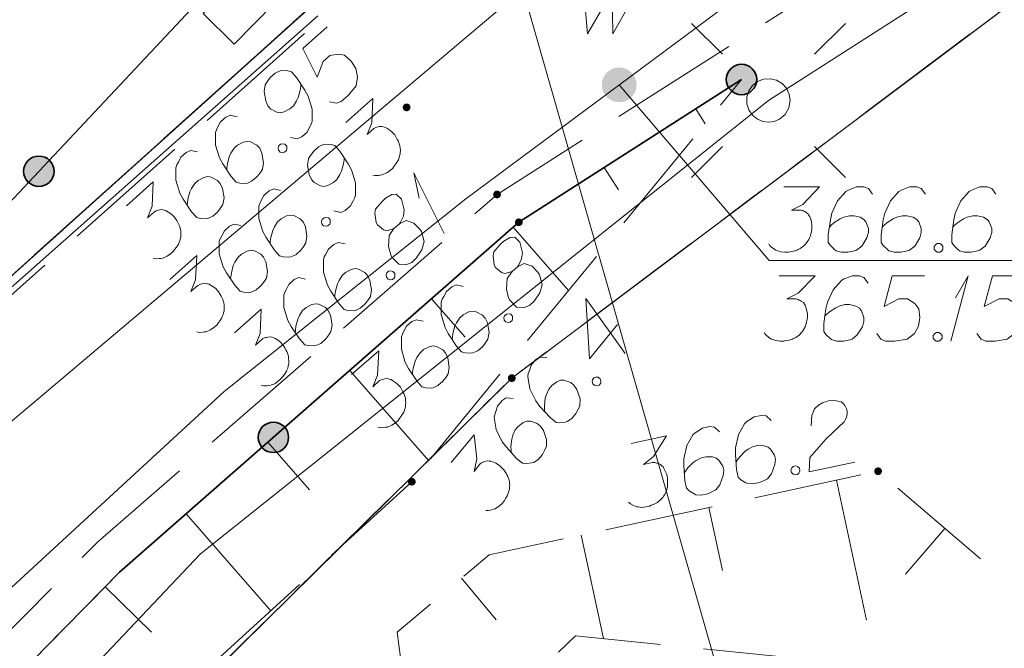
# Model space of a CAD drawing. Header units: metres. Extents: x 5555129 to 5556676, y 5635595 to 5636517.
# Tile 116 of 255: x 5555408.14 to 5555419.46, y 5636446.46 to 5636453.68. Entities that reach past the tile are written whole.
import ezdxf

# ---------------------------------------------------------------- set-up
doc = ezdxf.new("R2010")
doc.units = ezdxf.units.M
doc.header["$MEASUREMENT"] = 0
for name, pattern in [('L_0_05', [1.75, 1.25, -0.5]), ('L_0_06', [2, 1.5, -0.5]), ('PRZER1-1', [2, 1, -1]), ('PRZER3-1', [4, 3, -1])]:
    doc.linetypes.add(name, pattern=pattern)
for name, color, linetype, lineweight in [('#digitalizacja', 7, 'Continuous', 18), ('#skartowane', 7, 'Continuous', 18), ('#zmodyfikowane', 7, 'Continuous', 18)]:
    doc.layers.add(name, color=color, linetype=linetype, lineweight=lineweight)
for name, color, linetype, lineweight, true_color in [('GEPPGD', 7, 'Continuous', 18, 0x008000), ('GESDZI', 7, 'Continuous', 18, 0x0a0909), ('GESKKL', 7, 'PRZER3-1', 18, 0x008000), ('GESUZY', 7, 'PRZER1-1', 18, 0x008000), ('GULENN', 1, 'Continuous', 18, 0xff0000), ('GUPEPI', 1, 'Continuous', 18, 0xff0000)]:
    doc.layers.add(name, color=color, linetype=linetype, lineweight=lineweight, true_color=true_color)

# ---------------------------------------------------------------- blocks, each defined once
blk = doc.blocks.new('EPPGN')
blk.add_hatch(color=0).paths.add_polyline_path([(0, -0.09), (-0.027812, -0.085595), (-0.052901, -0.072812), (-0.072812, -0.052901), (-0.085595, -0.027812), (-0.09, 0), (-0.085595, 0.027812), (-0.072812, 0.052901), (-0.052901, 0.072812), (-0.027812, 0.085595), (0, 0.09), (0.027812, 0.085595), (0.052901, 0.072812), (0.072812, 0.052901), (0.085595, 0.027812), (0.09, 0), (0.085595, -0.027812), (0.072812, -0.052901), (0.052901, -0.072812), (0.027812, -0.085595)])
blk = doc.blocks.new('POINT')
blk.add_hatch(color=0).paths.add_polyline_path([(-0.000884, -0.0025), (-0.0025, -0.000884), (-0.0025, 0.000884), (0.000884, 0.0025), (0.0025, 0.000884), (0.0025, -0.000884), (0.000884, -0.0025)])
blk = doc.blocks.new('SUSM01_01_2')
at = {"color": 0, "flags": 128}
for points in [[(-0.353553, 0.353553), (-0.212132, 0.212132)], [(0.353553, 0.353553), (0.212132, 0.212132)], [(-0.353553, -0.353553), (-0.212132, -0.212132)], [(0.353553, -0.353553), (0.212132, -0.212132)]]:
    blk.add_lwpolyline(points, dxfattribs=at)
blk.add_lwpolyline([(0.1, 0), (0.093969, -0.034202), (0.076604, -0.064279), (0.05, -0.086603), (0.025882, -0.096593), (0, -0.1), (-0.025882, -0.096593), (-0.05, -0.086603), (-0.073305, -0.068017), (-0.090097, -0.043388), (-0.098883, -0.014904), (-0.098883, 0.014904), (-0.090097, 0.043388), (-0.073305, 0.068017), (-0.05, 0.086603), (-0.022252, 0.097493), (0.007473, 0.09972), (0.036534, 0.093087), (0.062349, 0.078183), (0.082624, 0.056332), (0.095557, 0.029476), (0.1, 0)], close=True, dxfattribs=at)
blk = doc.blocks.new('SZAFA1_2')
at = {"color": 0, "flags": 128}
blk.add_lwpolyline([(-1, -0.5), (-1, 0.5), (1, 0.5), (1, -0.5), (-1, -0.5)], close=True, dxfattribs=at)
blk = doc.blocks.new('*U312')
at = {"layer": '#skartowane', "color": 7, "linetype": 'ByBlock', "lineweight": 18}
for q in [(5555413.023, 5636451.223), (5555412.733, 5636451.629)]:
    blk.add_line((5555412.674, 5636451.917), q, dxfattribs=at)
blk = doc.blocks.new('*U1645')
at = {"layer": '#digitalizacja', "color": 5, "linetype": 'ByBlock', "lineweight": 18}
for q in [(5555418.846, 5636449.985), (5555418.899, 5636450.481)]:
    blk.add_line((5555419.047, 5636450.735), q, dxfattribs=at)

msp = doc.modelspace()

# ---------------------------------------------------------------- hatches: boundary and pattern name
at = {"layer": '#digitalizacja', "linetype": 'Continuous', "lineweight": 18}
h = msp.add_hatch(color=7, dxfattribs=at)
edge = h.paths.add_edge_path()
edge.add_arc((5555415.034, 5636452.929), 0.2, 0, 360)
at = {"layer": '#skartowane', "linetype": 'Continuous', "lineweight": 35}
h = msp.add_hatch(color=7, dxfattribs=at)
edge = h.paths.add_edge_path()
edge.add_arc((5555416.44, 5636452.99), 0.175, 0, 360)
at = {"layer": '#skartowane', "linetype": 'Continuous', "lineweight": 18}
h = msp.add_hatch(color=7, dxfattribs=at)
edge = h.paths.add_edge_path()
edge.add_arc((5555412.59, 5636452.67), 0.045, 0, 360)
at = {"layer": '#skartowane', "linetype": 'Continuous', "lineweight": 35}
h = msp.add_hatch(color=7, dxfattribs=at)
edge = h.paths.add_edge_path()
edge.add_arc((5555408.363, 5636451.936), 0.175, 0, 360)
at = {"layer": '#skartowane', "linetype": 'Continuous', "lineweight": 18}
h = msp.add_hatch(color=7, dxfattribs=at)
edge = h.paths.add_edge_path()
edge.add_arc((5555413.63, 5636451.67), 0.045, 0, 360)
h = msp.add_hatch(color=7, dxfattribs=at)
edge = h.paths.add_edge_path()
edge.add_arc((5555413.88, 5636451.35), 0.045, 0, 360)
at = {"layer": '#skartowane', "linetype": 'Continuous', "lineweight": 35}
h = msp.add_hatch(color=7, dxfattribs=at)
edge = h.paths.add_edge_path()
edge.add_arc((5555411.059, 5636448.879), 0.175, 0, 360)
at = {"layer": '#skartowane', "linetype": 'Continuous', "lineweight": 18}
h = msp.add_hatch(color=7, dxfattribs=at)
edge = h.paths.add_edge_path()
edge.add_arc((5555418.01, 5636448.49), 0.045, 0, 360)
h = msp.add_hatch(color=7, dxfattribs=at)
edge = h.paths.add_edge_path()
edge.add_arc((5555412.65, 5636448.37), 0.045, 0, 360)

# ---------------------------------------------------------------- linework, layer by layer
at = {"layer": '#digitalizacja', "color": 5, "linetype": 'Continuous', "lineweight": 18, "flags": 128}
for points in [[(5555451.99, 5636467.54), (5555441.906, 5636465.852), (5555428.432, 5636460.691), (5555416.795, 5636454.239), (5555413.272, 5636451.619), (5555410.494, 5636449.408), (5555407.558, 5636446.707)], [(5555412.043, 5636462.11), (5555411.773, 5636461.552), (5555416.726, 5636444.238)], [(5555416.925, 5636451.756), (5555417.338, 5636451.756), (5555417.143, 5636451.555), (5555417.013, 5636451.49), (5555417.12, 5636451.49), (5555417.143, 5636451.485), (5555417.155, 5636451.479), (5555417.167, 5636451.473), (5555417.179, 5636451.467), (5555417.202, 5636451.449), (5555417.214, 5636451.431), (5555417.226, 5636451.414), (5555417.232, 5636451.396), (5555417.244, 5636451.355), (5555417.249, 5636451.319), (5555417.249, 5636451.301), (5555417.249, 5636451.278), (5555417.244, 5636451.242), (5555417.238, 5636451.219), (5555417.232, 5636451.195), (5555417.226, 5636451.178), (5555417.22, 5636451.166), (5555417.214, 5636451.154), (5555417.208, 5636451.142), (5555417.196, 5636451.124), (5555417.179, 5636451.101), (5555417.161, 5636451.083), (5555417.149, 5636451.071), (5555417.131, 5636451.059), (5555417.114, 5636451.048), (5555417.09, 5636451.036), (5555417.078, 5636451.03), (5555417.037, 5636451.018), (5555417.001, 5636451.012), (5555416.978, 5636451.006), (5555416.937, 5636451.006), (5555416.889, 5636451.012), (5555416.872, 5636451.018), (5555416.854, 5636451.024), (5555416.836, 5636451.03), (5555416.818, 5636451.042), (5555416.801, 5636451.053), (5555416.771, 5636451.077), (5555416.753, 5636451.101)], [(5555417.946, 5636451.674), (5555417.899, 5636451.738), (5555417.846, 5636451.756), (5555417.763, 5636451.756), (5555417.704, 5636451.733), (5555417.669, 5636451.721), (5555417.639, 5636451.703), (5555417.545, 5636451.597), (5555417.48, 5636451.455), (5555417.462, 5636451.378), (5555417.438, 5636451.207), (5555417.438, 5636451.118), (5555417.462, 5636451.083), (5555417.509, 5636451.036), (5555417.527, 5636451.024), (5555417.586, 5636451.006), (5555417.663, 5636451.006), (5555417.722, 5636451.018), (5555417.763, 5636451.03), (5555417.822, 5636451.077), (5555417.881, 5636451.172), (5555417.899, 5636451.231), (5555417.899, 5636451.278), (5555417.87, 5636451.355), (5555417.846, 5636451.384), (5555417.805, 5636451.408), (5555417.734, 5636451.426), (5555417.681, 5636451.426), (5555417.616, 5636451.408), (5555417.574, 5636451.39), (5555417.503, 5636451.343), (5555417.468, 5636451.313), (5555417.45, 5636451.296)], [(5555418.554, 5636451.674), (5555418.507, 5636451.738), (5555418.454, 5636451.756), (5555418.371, 5636451.756), (5555418.312, 5636451.733), (5555418.277, 5636451.721), (5555418.247, 5636451.703), (5555418.153, 5636451.597), (5555418.088, 5636451.455), (5555418.07, 5636451.378), (5555418.047, 5636451.207), (5555418.047, 5636451.118), (5555418.07, 5636451.083), (5555418.118, 5636451.036), (5555418.135, 5636451.024), (5555418.194, 5636451.006), (5555418.271, 5636451.006), (5555418.33, 5636451.018), (5555418.371, 5636451.03), (5555418.431, 5636451.077), (5555418.49, 5636451.172), (5555418.507, 5636451.231), (5555418.507, 5636451.278), (5555418.478, 5636451.355), (5555418.454, 5636451.384), (5555418.413, 5636451.408), (5555418.342, 5636451.426), (5555418.289, 5636451.426), (5555418.224, 5636451.408), (5555418.183, 5636451.39), (5555418.112, 5636451.343), (5555418.076, 5636451.313), (5555418.058, 5636451.296)], [(5555419.363, 5636451.674), (5555419.316, 5636451.738), (5555419.263, 5636451.756), (5555419.18, 5636451.756), (5555419.121, 5636451.733), (5555419.086, 5636451.721), (5555419.056, 5636451.703), (5555418.962, 5636451.597), (5555418.897, 5636451.455), (5555418.879, 5636451.378), (5555418.856, 5636451.207), (5555418.856, 5636451.118), (5555418.879, 5636451.083), (5555418.926, 5636451.036), (5555418.944, 5636451.024), (5555419.003, 5636451.006), (5555419.08, 5636451.006), (5555419.139, 5636451.018), (5555419.18, 5636451.03), (5555419.239, 5636451.077), (5555419.299, 5636451.172), (5555419.316, 5636451.231), (5555419.316, 5636451.278), (5555419.287, 5636451.355), (5555419.263, 5636451.384), (5555419.222, 5636451.408), (5555419.151, 5636451.426), (5555419.098, 5636451.426), (5555419.033, 5636451.408), (5555418.991, 5636451.39), (5555418.921, 5636451.343), (5555418.885, 5636451.313), (5555418.867, 5636451.296)], [(5555418.69, 5636451.107), (5555418.72, 5636451.107), (5555418.738, 5636451.095), (5555418.755, 5636451.071), (5555418.755, 5636451.042), (5555418.738, 5636451.018), (5555418.72, 5636451.006), (5555418.69, 5636451.006), (5555418.673, 5636451.018), (5555418.655, 5636451.042), (5555418.655, 5636451.071), (5555418.673, 5636451.095), (5555418.69, 5636451.107)], [(5555416.874, 5636450.735), (5555417.287, 5636450.735), (5555417.092, 5636450.534), (5555416.962, 5636450.469), (5555417.068, 5636450.469), (5555417.092, 5636450.463), (5555417.104, 5636450.457), (5555417.116, 5636450.451), (5555417.127, 5636450.445), (5555417.151, 5636450.428), (5555417.163, 5636450.41), (5555417.175, 5636450.392), (5555417.181, 5636450.375), (5555417.192, 5636450.333), (5555417.198, 5636450.298), (5555417.198, 5636450.28), (5555417.198, 5636450.256), (5555417.192, 5636450.221), (5555417.186, 5636450.197), (5555417.181, 5636450.174), (5555417.175, 5636450.156), (5555417.169, 5636450.144), (5555417.163, 5636450.133), (5555417.157, 5636450.121), (5555417.145, 5636450.103), (5555417.127, 5636450.079), (5555417.11, 5636450.062), (5555417.098, 5636450.05), (5555417.08, 5636450.038), (5555417.063, 5636450.026), (5555417.039, 5636450.014), (5555417.027, 5636450.008), (5555416.986, 5636449.997), (5555416.95, 5636449.991), (5555416.927, 5636449.985), (5555416.885, 5636449.985), (5555416.838, 5636449.991), (5555416.82, 5636449.997), (5555416.803, 5636450.003), (5555416.785, 5636450.008), (5555416.767, 5636450.02), (5555416.749, 5636450.032), (5555416.72, 5636450.056), (5555416.702, 5636450.079)], [(5555417.895, 5636450.652), (5555417.848, 5636450.717), (5555417.795, 5636450.735), (5555417.712, 5636450.735), (5555417.653, 5636450.711), (5555417.618, 5636450.699), (5555417.588, 5636450.682), (5555417.494, 5636450.575), (5555417.429, 5636450.434), (5555417.411, 5636450.357), (5555417.387, 5636450.186), (5555417.387, 5636450.097), (5555417.411, 5636450.062), (5555417.458, 5636450.014), (5555417.476, 5636450.003), (5555417.535, 5636449.985), (5555417.612, 5636449.985), (5555417.671, 5636449.997), (5555417.712, 5636450.008), (5555417.771, 5636450.056), (5555417.83, 5636450.15), (5555417.848, 5636450.209), (5555417.848, 5636450.256), (5555417.818, 5636450.333), (5555417.795, 5636450.363), (5555417.753, 5636450.386), (5555417.683, 5636450.404), (5555417.629, 5636450.404), (5555417.564, 5636450.386), (5555417.523, 5636450.369), (5555417.452, 5636450.321), (5555417.417, 5636450.292), (5555417.399, 5636450.274)], [(5555418.545, 5636450.735), (5555418.173, 5636450.735), (5555418.078, 5636450.381), (5555418.249, 5636450.469), (5555418.35, 5636450.469), (5555418.432, 5636450.416), (5555418.48, 5636450.357), (5555418.491, 5636450.256), (5555418.474, 5636450.156), (5555418.427, 5636450.073), (5555418.344, 5636450.008), (5555418.202, 5636449.985), (5555418.096, 5636449.985), (5555418.043, 5636450.008), (5555417.995, 5636450.073)], [(5555419.696, 5636450.735), (5555419.324, 5636450.735), (5555419.23, 5636450.381), (5555419.401, 5636450.469), (5555419.501, 5636450.469), (5555419.584, 5636450.416), (5555419.631, 5636450.357), (5555419.643, 5636450.256), (5555419.625, 5636450.156), (5555419.578, 5636450.073), (5555419.495, 5636450.008), (5555419.354, 5636449.985), (5555419.247, 5636449.985), (5555419.194, 5636450.008), (5555419.147, 5636450.073)], [(5555418.68, 5636450.085), (5555418.71, 5636450.085), (5555418.728, 5636450.073), (5555418.745, 5636450.05), (5555418.745, 5636450.02), (5555418.728, 5636449.997), (5555418.71, 5636449.985), (5555418.68, 5636449.985), (5555418.663, 5636449.997), (5555418.645, 5636450.02), (5555418.645, 5636450.05), (5555418.663, 5636450.073), (5555418.68, 5636450.085)]]:
    msp.add_lwpolyline(points, dxfattribs=at)
at = {"layer": '#digitalizacja', "color": 7, "linetype": 'Continuous', "lineweight": 18, "flags": 128}
for points in [[(5555414.623, 5636454.053), (5555414.671, 5636453.515), (5555414.954, 5636454.006), (5555414.96, 5636453.515), (5555415.273, 5636454.065)], [(5555419.698, 5636450.91), (5555416.758, 5636450.91), (5555415.034, 5636452.929)]]:
    msp.add_lwpolyline(points, dxfattribs=at)
at = {"layer": '#digitalizacja', "color": 1, "linetype": 'Continuous', "lineweight": 18, "flags": 128}
msp.add_lwpolyline([(5555411.571, 5636453.721), (5555406.592, 5636449.318), (5555403.351, 5636446.174), (5555396.128, 5636439.089), (5555379.678, 5636419.236)], dxfattribs=at)
at = {"layer": '#skartowane', "color": 7, "linetype": 'L_0_06', "lineweight": 18, "flags": 128}
msp.add_lwpolyline([(5555466.73, 5636461.06), (5555459.42, 5636465.04), (5555457.02, 5636465.41), (5555452.63, 5636465.61), (5555446.85, 5636465.37), (5555441.62, 5636464.51), (5555435.7, 5636462.77), (5555429.61, 5636460.27), (5555423.1, 5636457.3), (5555417.2, 5636453.95), (5555413.63, 5636451.67), (5555409.04, 5636447.68), (5555404.73, 5636443.33), (5555401.32, 5636439.67), (5555382.13, 5636416.99), (5555377.75, 5636411.8), (5555368.65, 5636401.73), (5555358.12, 5636389.68), (5555351.83, 5636382.05), (5555348.89, 5636378.21), (5555346.63, 5636374.93), (5555343.77, 5636370.29), (5555340.53, 5636363.52), (5555337.7, 5636355.88), (5555335.13, 5636347.53), (5555332.44, 5636339.45), (5555328.49, 5636328.74), (5555326.7, 5636324.3), (5555322.46, 5636312.61), (5555317.05, 5636297.8), (5555313.91, 5636289.91), (5555311.07, 5636291.5), (5555314.46, 5636298.64), (5555320.4, 5636315), (5555321.1, 5636318.34), (5555320.31, 5636318.97), (5555318.92, 5636319.26), (5555318.24, 5636323.4), (5555317.55, 5636325.21), (5555315.06, 5636326.83), (5555316.44, 5636329.16), (5555319.62, 5636328.9), (5555323.95, 5636328.36), (5555325.47, 5636329.83), (5555326.77, 5636332.37), (5555329.72, 5636340.51), (5555332.43, 5636348.61), (5555334.87, 5636356.71), (5555337.79, 5636364.47), (5555340.99, 5636371.16), (5555344.19, 5636376.65), (5555346.4, 5636379.74), (5555349.41, 5636383.74), (5555355.85, 5636391.61), (5555363.7, 5636400.4), (5555366.42, 5636403.59), (5555375.75, 5636414.19), (5555378.31, 5636418.36), (5555373.52, 5636420.79), (5555376.43, 5636424.38), (5555377.28, 5636425.23), (5555380.03, 5636423.16), (5555380.65, 5636423.75), (5555382.52, 5636422.14), (5555399.27, 5636441.57), (5555402.64, 5636445.3), (5555406.76, 5636449.37), (5555411.7, 5636453.77), (5555415.38, 5636456.22), (5555420.94, 5636459.52), (5555420.73, 5636460.05), (5555422.54, 5636460.95), (5555422.89, 5636460.42), (5555428.37, 5636462.98), (5555434.53, 5636465.46), (5555440.65, 5636467.74), (5555449.09, 5636469.87), (5555449.84, 5636470.61), (5555452.54, 5636472.11), (5555453.14, 5636471.36), (5555454.76, 5636472.78), (5555456.32, 5636474.81), (5555457.67, 5636477.44), (5555459.8, 5636481.39), (5555462.71, 5636485.66), (5555464.78, 5636483.78), (5555461.58, 5636479.17), (5555460.92, 5636476.08), (5555461.24, 5636473.64), (5555465.24, 5636467.56), (5555467.69, 5636464.02), (5555466.73, 5636461.06)], close=True, dxfattribs=at)
at = {"layer": '#skartowane', "color": 7, "linetype": 'Continuous', "lineweight": 35, "flags": 128}
for points in [[(5555426.28, 5636466.91), (5555425.15, 5636466.14), (5555426.85, 5636462.9), (5555422.54, 5636460.95), (5555420.37, 5636464.26), (5555418.92, 5636463.46), (5555420.73, 5636460.05), (5555415.26, 5636456.74), (5555411.39, 5636454.3), (5555410.93, 5636454.67), (5555398.91, 5636441.87)], [(5555416.44, 5636452.99), (5555413.88, 5636451.35), (5555409.29, 5636447.33), (5555405.05, 5636443.02), (5555401.85, 5636439.37), (5555385.16, 5636419.63), (5555384.27, 5636414.18), (5555389.21, 5636409.64)]]:
    msp.add_lwpolyline(points, dxfattribs=at)
at = {"layer": '#skartowane', "color": 7, "linetype": 'L_0_05', "lineweight": 18, "flags": 128}
for points in [[(5555432.93, 5636457.69), (5555438.86, 5636449.66), (5555436.29, 5636445.65), (5555423.21, 5636440.92), (5555417.49, 5636446.3), (5555414.53, 5636446.6), (5555413.43, 5636445.53), (5555422.4, 5636438.76), (5555419.98, 5636436.23), (5555412.85, 5636443.89), (5555412.48, 5636446.64), (5555413.54, 5636447.53), (5555418.01, 5636448.49), (5555423.96, 5636443.4), (5555433.97, 5636447.4), (5555436.04, 5636449.95), (5555431.57, 5636456.93), (5555430.41, 5636459.78), (5555432.93, 5636457.69)], [(5555412.65, 5636448.37), (5555406.77, 5636442.99), (5555401.85, 5636439.37), (5555405.05, 5636443.02), (5555409.29, 5636447.33), (5555413.88, 5636451.35), (5555416.44, 5636452.99), (5555412.65, 5636448.37)]]:
    msp.add_lwpolyline(points, close=True, dxfattribs=at)
at = {"layer": '#skartowane', "color": 36, "linetype": 'Continuous', "lineweight": 18, "true_color": 0x803300, "flags": 128}
msp.add_lwpolyline([(5555383.1, 5636421.78), (5555403.69, 5636445.39), (5555416.05, 5636455.82)], dxfattribs=at)
at = {"layer": '#skartowane', "color": 7, "linetype": 'Continuous', "lineweight": 18, "flags": 128}
for points in [[(5555411.676, 5636453.594), (5555411.398, 5636453.347), (5555411.563, 5636453.019), (5555411.632, 5636453.199), (5555411.707, 5636453.266), (5555411.804, 5636453.282), (5555411.878, 5636453.269), (5555411.954, 5636453.202), (5555412.008, 5636453.115), (5555412.027, 5636453.022), (5555412.009, 5636452.918), (5555411.919, 5636452.806), (5555411.839, 5636452.736), (5555411.784, 5636452.718), (5555411.705, 5636452.735)], [(5555411.255, 5636452.326), (5555411.334, 5636452.309), (5555411.385, 5636452.331), (5555411.447, 5636452.386), (5555411.475, 5636452.443), (5555411.494, 5636452.476), (5555411.504, 5636452.508), (5555411.504, 5636452.651), (5555411.458, 5636452.8), (5555411.42, 5636452.869), (5555411.324, 5636453.012), (5555411.265, 5636453.078), (5555411.224, 5636453.089), (5555411.157, 5636453.093), (5555411.136, 5636453.09), (5555411.08, 5636453.064), (5555411.023, 5636453.013), (5555410.987, 5636452.965), (5555410.964, 5636452.929), (5555410.951, 5636452.854), (5555410.97, 5636452.744), (5555410.996, 5636452.688), (5555411.027, 5636452.653), (5555411.1, 5636452.615), (5555411.138, 5636452.609), (5555411.184, 5636452.619), (5555411.249, 5636452.653), (5555411.289, 5636452.688), (5555411.325, 5636452.745), (5555411.344, 5636452.785), (5555411.366, 5636452.868), (5555411.373, 5636452.913), (5555411.374, 5636452.938)], [(5555411.892, 5636452.497), (5555412.201, 5636452.772), (5555412.189, 5636452.492), (5555412.135, 5636452.357), (5555412.215, 5636452.428), (5555412.236, 5636452.439), (5555412.249, 5636452.443), (5555412.262, 5636452.446), (5555412.274, 5636452.449), (5555412.304, 5636452.452), (5555412.324, 5636452.447), (5555412.345, 5636452.441), (5555412.361, 5636452.432), (5555412.398, 5636452.409), (5555412.425, 5636452.386), (5555412.437, 5636452.373), (5555412.453, 5636452.355), (5555412.472, 5636452.325), (5555412.483, 5636452.303), (5555412.495, 5636452.282), (5555412.502, 5636452.265), (5555412.506, 5636452.252), (5555412.509, 5636452.239), (5555412.512, 5636452.227), (5555412.515, 5636452.205), (5555412.518, 5636452.176), (5555412.516, 5636452.151), (5555412.516, 5636452.134), (5555412.51, 5636452.114), (5555412.505, 5636452.093), (5555412.495, 5636452.069), (5555412.49, 5636452.056), (5555412.467, 5636452.02), (5555412.445, 5636451.992), (5555412.431, 5636451.972), (5555412.4, 5636451.944), (5555412.361, 5636451.917), (5555412.344, 5636451.91), (5555412.326, 5636451.903), (5555412.309, 5636451.895), (5555412.288, 5636451.892), (5555412.267, 5636451.889), (5555412.229, 5636451.887), (5555412.2, 5636451.893)], [(5555415.914, 5636452.653), (5555416.023, 5636452.482)], [(5555410.641, 5636452.563), (5555410.563, 5636452.58), (5555410.511, 5636452.558), (5555410.45, 5636452.503), (5555410.421, 5636452.446), (5555410.403, 5636452.413), (5555410.393, 5636452.38), (5555410.393, 5636452.238), (5555410.438, 5636452.089), (5555410.476, 5636452.02), (5555410.572, 5636451.876), (5555410.631, 5636451.81), (5555410.673, 5636451.799), (5555410.739, 5636451.796), (5555410.76, 5636451.799), (5555410.816, 5636451.825), (5555410.874, 5636451.876), (5555410.91, 5636451.924), (5555410.933, 5636451.96), (5555410.946, 5636452.035), (5555410.927, 5636452.144), (5555410.901, 5636452.2), (5555410.869, 5636452.236), (5555410.796, 5636452.273), (5555410.759, 5636452.28), (5555410.712, 5636452.27), (5555410.648, 5636452.236), (5555410.608, 5636452.201), (5555410.571, 5636452.144), (5555410.552, 5636452.103), (5555410.531, 5636452.021), (5555410.524, 5636451.975), (5555410.522, 5636451.95)], [(5555411.12, 5636452.229), (5555411.142, 5636452.249), (5555411.163, 5636452.252), (5555411.192, 5636452.246), (5555411.212, 5636452.224), (5555411.214, 5636452.195), (5555411.209, 5636452.174), (5555411.187, 5636452.154), (5555411.166, 5636452.152), (5555411.137, 5636452.157), (5555411.117, 5636452.179), (5555411.115, 5636452.209), (5555411.12, 5636452.229)], [(5555411.754, 5636451.48), (5555411.833, 5636451.463), (5555411.884, 5636451.485), (5555411.946, 5636451.54), (5555411.974, 5636451.597), (5555411.993, 5636451.629), (5555412.003, 5636451.662), (5555412.003, 5636451.804), (5555411.957, 5636451.953), (5555411.919, 5636452.022), (5555411.823, 5636452.166), (5555411.764, 5636452.232), (5555411.723, 5636452.243), (5555411.656, 5636452.247), (5555411.635, 5636452.244), (5555411.579, 5636452.218), (5555411.522, 5636452.167), (5555411.486, 5636452.119), (5555411.463, 5636452.082), (5555411.45, 5636452.008), (5555411.469, 5636451.898), (5555411.495, 5636451.842), (5555411.526, 5636451.807), (5555411.599, 5636451.769), (5555411.637, 5636451.763), (5555411.683, 5636451.773), (5555411.748, 5636451.806), (5555411.788, 5636451.842), (5555411.824, 5636451.898), (5555411.843, 5636451.939), (5555411.865, 5636452.021), (5555411.872, 5636452.067), (5555411.873, 5636452.092)], [(5555410.187, 5636452.158), (5555410.109, 5636452.175), (5555410.057, 5636452.153), (5555409.996, 5636452.098), (5555409.967, 5636452.041), (5555409.949, 5636452.009), (5555409.938, 5636451.976), (5555409.938, 5636451.834), (5555409.984, 5636451.685), (5555410.022, 5636451.615), (5555410.118, 5636451.472), (5555410.177, 5636451.406), (5555410.218, 5636451.395), (5555410.285, 5636451.391), (5555410.306, 5636451.394), (5555410.362, 5636451.42), (5555410.419, 5636451.471), (5555410.456, 5636451.519), (5555410.479, 5636451.556), (5555410.491, 5636451.63), (5555410.473, 5636451.74), (5555410.447, 5636451.796), (5555410.415, 5636451.831), (5555410.342, 5636451.869), (5555410.305, 5636451.875), (5555410.258, 5636451.865), (5555410.193, 5636451.831), (5555410.154, 5636451.796), (5555410.117, 5636451.74), (5555410.098, 5636451.699), (5555410.077, 5636451.617), (5555410.07, 5636451.571), (5555410.068, 5636451.546)], [(5555414.861, 5636451.979), (5555415.025, 5636451.722)], [(5555409.369, 5636451.54), (5555409.678, 5636451.815), (5555409.666, 5636451.536), (5555409.612, 5636451.401), (5555409.692, 5636451.471), (5555409.713, 5636451.483), (5555409.726, 5636451.486), (5555409.739, 5636451.49), (5555409.752, 5636451.493), (5555409.781, 5636451.496), (5555409.802, 5636451.49), (5555409.822, 5636451.485), (5555409.838, 5636451.476), (5555409.875, 5636451.453), (5555409.903, 5636451.43), (5555409.914, 5636451.417), (5555409.93, 5636451.399), (5555409.949, 5636451.369), (5555409.961, 5636451.347), (5555409.972, 5636451.326), (5555409.979, 5636451.308), (5555409.983, 5636451.296), (5555409.986, 5636451.283), (5555409.99, 5636451.27), (5555409.993, 5636451.249), (5555409.995, 5636451.22), (5555409.994, 5636451.195), (5555409.993, 5636451.178), (5555409.987, 5636451.157), (5555409.982, 5636451.137), (5555409.972, 5636451.112), (5555409.967, 5636451.1), (5555409.944, 5636451.064), (5555409.922, 5636451.036), (5555409.908, 5636451.016), (5555409.877, 5636450.988), (5555409.838, 5636450.961), (5555409.821, 5636450.954), (5555409.804, 5636450.946), (5555409.786, 5636450.939), (5555409.765, 5636450.936), (5555409.744, 5636450.933), (5555409.706, 5636450.931), (5555409.678, 5636450.937)], [(5555411.14, 5636451.716), (5555411.062, 5636451.733), (5555411.01, 5636451.711), (5555410.949, 5636451.656), (5555410.92, 5636451.599), (5555410.902, 5636451.567), (5555410.891, 5636451.534), (5555410.892, 5636451.392), (5555410.937, 5636451.243), (5555410.975, 5636451.174), (5555411.071, 5636451.03), (5555411.13, 5636450.964), (5555411.172, 5636450.953), (5555411.238, 5636450.949), (5555411.259, 5636450.952), (5555411.315, 5636450.978), (5555411.373, 5636451.029), (5555411.409, 5636451.077), (5555411.432, 5636451.114), (5555411.445, 5636451.188), (5555411.426, 5636451.298), (5555411.4, 5636451.354), (5555411.368, 5636451.389), (5555411.295, 5636451.427), (5555411.258, 5636451.433), (5555411.211, 5636451.423), (5555411.147, 5636451.39), (5555411.107, 5636451.354), (5555411.07, 5636451.298), (5555411.051, 5636451.257), (5555411.03, 5636451.175), (5555411.023, 5636451.129), (5555411.021, 5636451.104)], [(5555412.445, 5636451.278), (5555412.507, 5636451.333), (5555412.521, 5636451.353), (5555412.554, 5636451.422), (5555412.562, 5636451.493), (5555412.532, 5636451.616), (5555412.472, 5636451.674), (5555412.422, 5636451.668), (5555412.348, 5636451.626), (5555412.304, 5636451.587), (5555412.232, 5636451.499), (5555412.225, 5636451.454), (5555412.24, 5636451.348), (5555412.255, 5636451.322), (5555412.323, 5636451.264), (5555412.364, 5636451.253), (5555412.445, 5636451.278), (5555412.39, 5636451.197), (5555412.383, 5636451.072), (5555412.407, 5636450.975), (5555412.422, 5636450.949), (5555412.501, 5636450.869), (5555412.58, 5636450.86), (5555412.649, 5636450.89), (5555412.701, 5636450.937), (5555412.766, 5636451.033), (5555412.792, 5636451.128), (5555412.761, 5636451.243), (5555412.742, 5636451.273), (5555412.675, 5636451.34), (5555412.584, 5636451.37), (5555412.507, 5636451.333)], [(5555411.619, 5636451.383), (5555411.641, 5636451.403), (5555411.662, 5636451.406), (5555411.691, 5636451.4), (5555411.711, 5636451.378), (5555411.713, 5636451.348), (5555411.708, 5636451.328), (5555411.686, 5636451.308), (5555411.665, 5636451.305), (5555411.636, 5636451.311), (5555411.616, 5636451.333), (5555411.613, 5636451.363), (5555411.619, 5636451.383)], [(5555410.686, 5636451.312), (5555410.608, 5636451.329), (5555410.556, 5636451.307), (5555410.495, 5636451.252), (5555410.466, 5636451.195), (5555410.448, 5636451.162), (5555410.437, 5636451.129), (5555410.437, 5636450.987), (5555410.483, 5636450.838), (5555410.521, 5636450.769), (5555410.617, 5636450.626), (5555410.676, 5636450.559), (5555410.717, 5636450.549), (5555410.784, 5636450.545), (5555410.805, 5636450.548), (5555410.861, 5636450.574), (5555410.918, 5636450.625), (5555410.955, 5636450.673), (5555410.978, 5636450.709), (5555410.99, 5636450.784), (5555410.972, 5636450.894), (5555410.946, 5636450.949), (5555410.914, 5636450.985), (5555410.841, 5636451.023), (5555410.804, 5636451.029), (5555410.757, 5636451.019), (5555410.692, 5636450.985), (5555410.653, 5636450.95), (5555410.616, 5636450.893), (5555410.597, 5636450.853), (5555410.576, 5636450.77), (5555410.569, 5636450.725), (5555410.567, 5636450.7)], [(5555413.816, 5636451.294), (5555414.453, 5636450.567)], [(5555413.802, 5636450.786), (5555413.865, 5636450.84), (5555413.879, 5636450.86), (5555413.912, 5636450.929), (5555413.921, 5636451), (5555413.892, 5636451.123), (5555413.833, 5636451.181), (5555413.782, 5636451.176), (5555413.708, 5636451.135), (5555413.664, 5636451.096), (5555413.591, 5636451.009), (5555413.584, 5636450.963), (5555413.598, 5636450.858), (5555413.613, 5636450.832), (5555413.68, 5636450.773), (5555413.721, 5636450.762), (5555413.802, 5636450.786), (5555413.747, 5636450.706), (5555413.739, 5636450.581), (5555413.762, 5636450.483), (5555413.776, 5636450.457), (5555413.855, 5636450.376), (5555413.934, 5636450.367), (5555414.003, 5636450.396), (5555414.056, 5636450.443), (5555414.121, 5636450.539), (5555414.148, 5636450.633), (5555414.118, 5636450.748), (5555414.099, 5636450.779), (5555414.032, 5636450.846), (5555413.942, 5636450.877), (5555413.865, 5636450.84)], [(5555411.883, 5636451.101), (5555411.804, 5636451.118), (5555411.753, 5636451.096), (5555411.691, 5636451.041), (5555411.663, 5636450.984), (5555411.644, 5636450.952), (5555411.634, 5636450.919), (5555411.634, 5636450.777), (5555411.68, 5636450.628), (5555411.718, 5636450.559), (5555411.814, 5636450.415), (5555411.873, 5636450.349), (5555411.914, 5636450.338), (5555411.981, 5636450.334), (5555412.002, 5636450.337), (5555412.058, 5636450.363), (5555412.115, 5636450.414), (5555412.151, 5636450.462), (5555412.174, 5636450.499), (5555412.187, 5636450.573), (5555412.168, 5636450.683), (5555412.142, 5636450.739), (5555412.111, 5636450.774), (5555412.038, 5636450.812), (5555412, 5636450.818), (5555411.954, 5636450.808), (5555411.889, 5636450.775), (5555411.849, 5636450.739), (5555411.813, 5636450.683), (5555411.794, 5636450.642), (5555411.772, 5636450.56), (5555411.765, 5636450.514), (5555411.764, 5636450.489)], [(5555409.868, 5636450.694), (5555410.177, 5636450.969), (5555410.165, 5636450.689), (5555410.111, 5636450.554), (5555410.191, 5636450.625), (5555410.212, 5636450.636), (5555410.225, 5636450.64), (5555410.238, 5636450.643), (5555410.25, 5636450.647), (5555410.28, 5636450.649), (5555410.301, 5636450.644), (5555410.321, 5636450.638), (5555410.337, 5636450.629), (5555410.374, 5636450.606), (5555410.402, 5636450.584), (5555410.413, 5636450.57), (5555410.429, 5636450.553), (5555410.448, 5636450.522), (5555410.46, 5636450.501), (5555410.471, 5636450.479), (5555410.478, 5636450.462), (5555410.482, 5636450.449), (5555410.485, 5636450.437), (5555410.489, 5636450.424), (5555410.492, 5636450.403), (5555410.494, 5636450.373), (5555410.493, 5636450.348), (5555410.492, 5636450.332), (5555410.486, 5636450.311), (5555410.481, 5636450.29), (5555410.471, 5636450.266), (5555410.466, 5636450.254), (5555410.443, 5636450.217), (5555410.421, 5636450.189), (5555410.407, 5636450.169), (5555410.376, 5636450.142), (5555410.337, 5636450.115), (5555410.32, 5636450.107), (5555410.303, 5636450.1), (5555410.285, 5636450.093), (5555410.264, 5636450.09), (5555410.243, 5636450.087), (5555410.205, 5636450.085), (5555410.177, 5636450.091)], [(5555411.429, 5636450.697), (5555411.35, 5636450.714), (5555411.299, 5636450.692), (5555411.237, 5636450.637), (5555411.209, 5636450.58), (5555411.19, 5636450.547), (5555411.18, 5636450.514), (5555411.18, 5636450.372), (5555411.226, 5636450.223), (5555411.263, 5636450.154), (5555411.36, 5636450.011), (5555411.419, 5636449.944), (5555411.46, 5636449.934), (5555411.527, 5636449.93), (5555411.548, 5636449.933), (5555411.604, 5636449.959), (5555411.661, 5636450.01), (5555411.697, 5636450.058), (5555411.72, 5636450.094), (5555411.733, 5636450.169), (5555411.714, 5636450.279), (5555411.688, 5636450.335), (5555411.657, 5636450.37), (5555411.583, 5636450.408), (5555411.546, 5636450.414), (5555411.5, 5636450.404), (5555411.435, 5636450.37), (5555411.395, 5636450.335), (5555411.358, 5636450.278), (5555411.339, 5636450.238), (5555411.318, 5636450.155), (5555411.311, 5636450.11), (5555411.31, 5636450.085)], [(5555412.361, 5636450.768), (5555412.383, 5636450.788), (5555412.404, 5636450.791), (5555412.433, 5636450.785), (5555412.453, 5636450.763), (5555412.455, 5636450.733), (5555412.45, 5636450.713), (5555412.428, 5636450.693), (5555412.407, 5636450.69), (5555412.378, 5636450.696), (5555412.358, 5636450.718), (5555412.356, 5636450.748), (5555412.361, 5636450.768)], [(5555413.239, 5636450.614), (5555413.16, 5636450.632), (5555413.109, 5636450.61), (5555413.047, 5636450.556), (5555413.018, 5636450.499), (5555412.999, 5636450.467), (5555412.988, 5636450.434), (5555412.987, 5636450.292), (5555413.032, 5636450.142), (5555413.069, 5636450.073), (5555413.164, 5636449.928), (5555413.222, 5636449.862), (5555413.264, 5636449.851), (5555413.33, 5636449.846), (5555413.351, 5636449.849), (5555413.407, 5636449.875), (5555413.465, 5636449.925), (5555413.502, 5636449.973), (5555413.525, 5636450.009), (5555413.538, 5636450.084), (5555413.521, 5636450.194), (5555413.495, 5636450.25), (5555413.464, 5636450.285), (5555413.391, 5636450.323), (5555413.354, 5636450.33), (5555413.307, 5636450.321), (5555413.242, 5636450.287), (5555413.202, 5636450.252), (5555413.165, 5636450.196), (5555413.146, 5636450.156), (5555413.123, 5636450.073), (5555413.116, 5636450.028), (5555413.115, 5636450.003)], [(5555412.876, 5636450.471), (5555413.262, 5636450.029)], [(5555415.016, 5636450.175), (5555414.693, 5636449.783), (5555414.65, 5636450.475), (5555415.103, 5636449.844)], [(5555410.611, 5636450.079), (5555410.919, 5636450.354), (5555410.907, 5636450.074), (5555410.854, 5636449.939), (5555410.933, 5636450.01), (5555410.955, 5636450.021), (5555410.967, 5636450.025), (5555410.98, 5636450.028), (5555410.993, 5636450.032), (5555411.022, 5636450.034), (5555411.043, 5636450.029), (5555411.063, 5636450.024), (5555411.08, 5636450.014), (5555411.116, 5636449.991), (5555411.144, 5636449.969), (5555411.156, 5636449.955), (5555411.171, 5636449.938), (5555411.191, 5636449.907), (5555411.202, 5636449.886), (5555411.213, 5636449.864), (5555411.221, 5636449.847), (5555411.224, 5636449.834), (5555411.227, 5636449.822), (5555411.231, 5636449.809), (5555411.234, 5636449.788), (5555411.236, 5636449.758), (5555411.235, 5636449.733), (5555411.234, 5636449.717), (5555411.229, 5636449.696), (5555411.223, 5636449.676), (5555411.213, 5636449.651), (5555411.209, 5636449.639), (5555411.186, 5636449.602), (5555411.163, 5636449.574), (5555411.149, 5636449.554), (5555411.118, 5636449.527), (5555411.079, 5636449.5), (5555411.062, 5636449.492), (5555411.045, 5636449.485), (5555411.028, 5636449.478), (5555411.007, 5636449.475), (5555410.986, 5636449.472), (5555410.948, 5636449.47), (5555410.919, 5636449.476)], [(5555413.714, 5636450.277), (5555413.737, 5636450.296), (5555413.758, 5636450.299), (5555413.787, 5636450.293), (5555413.806, 5636450.271), (5555413.808, 5636450.241), (5555413.803, 5636450.221), (5555413.781, 5636450.201), (5555413.759, 5636450.199), (5555413.731, 5636450.205), (5555413.711, 5636450.227), (5555413.709, 5636450.256), (5555413.714, 5636450.277)], [(5555412.781, 5636450.213), (5555412.703, 5636450.231), (5555412.651, 5636450.209), (5555412.589, 5636450.155), (5555412.56, 5636450.098), (5555412.541, 5636450.066), (5555412.531, 5636450.033), (5555412.53, 5636449.891), (5555412.574, 5636449.741), (5555412.611, 5636449.672), (5555412.707, 5636449.528), (5555412.765, 5636449.461), (5555412.806, 5636449.45), (5555412.873, 5636449.446), (5555412.894, 5636449.448), (5555412.95, 5636449.474), (5555413.008, 5636449.524), (5555413.044, 5636449.572), (5555413.068, 5636449.608), (5555413.081, 5636449.683), (5555413.063, 5636449.793), (5555413.037, 5636449.849), (5555413.006, 5636449.884), (5555412.934, 5636449.923), (5555412.896, 5636449.929), (5555412.85, 5636449.92), (5555412.785, 5636449.887), (5555412.745, 5636449.852), (5555412.708, 5636449.795), (5555412.688, 5636449.755), (5555412.666, 5636449.673), (5555412.659, 5636449.627), (5555412.657, 5636449.602)], [(5555411.958, 5636449.602), (5555412.269, 5636449.875), (5555412.255, 5636449.595), (5555412.2, 5636449.461), (5555412.28, 5636449.531), (5555412.302, 5636449.542), (5555412.314, 5636449.545), (5555412.327, 5636449.549), (5555412.34, 5636449.552), (5555412.369, 5636449.554), (5555412.39, 5636449.549), (5555412.41, 5636449.543), (5555412.427, 5636449.534), (5555412.463, 5636449.51), (5555412.49, 5636449.488), (5555412.502, 5636449.474), (5555412.518, 5636449.456), (5555412.537, 5636449.426), (5555412.548, 5636449.404), (5555412.559, 5636449.383), (5555412.566, 5636449.365), (5555412.569, 5636449.353), (5555412.573, 5636449.34), (5555412.576, 5636449.327), (5555412.579, 5636449.306), (5555412.581, 5636449.277), (5555412.579, 5636449.252), (5555412.578, 5636449.235), (5555412.573, 5636449.214), (5555412.567, 5636449.194), (5555412.557, 5636449.169), (5555412.552, 5636449.157), (5555412.529, 5636449.121), (5555412.506, 5636449.093), (5555412.492, 5636449.073), (5555412.461, 5636449.046), (5555412.422, 5636449.019), (5555412.405, 5636449.012), (5555412.387, 5636449.005), (5555412.37, 5636448.998), (5555412.349, 5636448.995), (5555412.328, 5636448.992), (5555412.29, 5636448.99), (5555412.261, 5636448.996)], [(5555414.201, 5636449.797), (5555414.121, 5636449.802), (5555414.074, 5636449.772), (5555414.021, 5636449.708), (5555414.002, 5636449.647), (5555413.989, 5636449.612), (5555413.984, 5636449.578), (5555414.006, 5636449.438), (5555414.074, 5636449.298), (5555414.122, 5636449.235), (5555414.24, 5636449.109), (5555414.308, 5636449.052), (5555414.351, 5636449.048), (5555414.417, 5636449.055), (5555414.437, 5636449.061), (5555414.489, 5636449.095), (5555414.537, 5636449.155), (5555414.566, 5636449.208), (5555414.583, 5636449.247), (5555414.584, 5636449.323), (5555414.548, 5636449.429), (5555414.514, 5636449.48), (5555414.477, 5636449.51), (5555414.399, 5636449.536), (5555414.361, 5636449.536), (5555414.317, 5636449.519), (5555414.258, 5636449.475), (5555414.224, 5636449.434), (5555414.197, 5636449.373), (5555414.184, 5636449.33), (5555414.176, 5636449.245), (5555414.176, 5636449.199), (5555414.179, 5636449.174)], [(5555411.936, 5636449.647), (5555412.845, 5636448.608)], [(5555414.726, 5636449.542), (5555414.744, 5636449.565), (5555414.765, 5636449.572), (5555414.794, 5636449.57), (5555414.817, 5636449.552), (5555414.824, 5636449.523), (5555414.822, 5636449.502), (5555414.803, 5636449.479), (5555414.783, 5636449.473), (5555414.753, 5636449.474), (5555414.73, 5636449.493), (5555414.723, 5636449.521), (5555414.726, 5636449.542)], [(5555413.815, 5636449.327), (5555413.735, 5636449.332), (5555413.688, 5636449.302), (5555413.635, 5636449.238), (5555413.616, 5636449.177), (5555413.603, 5636449.142), (5555413.598, 5636449.108), (5555413.62, 5636448.968), (5555413.688, 5636448.828), (5555413.737, 5636448.765), (5555413.854, 5636448.638), (5555413.922, 5636448.582), (5555413.965, 5636448.578), (5555414.031, 5636448.585), (5555414.052, 5636448.591), (5555414.103, 5636448.625), (5555414.152, 5636448.684), (5555414.18, 5636448.738), (5555414.197, 5636448.777), (5555414.198, 5636448.853), (5555414.162, 5636448.958), (5555414.128, 5636449.009), (5555414.091, 5636449.039), (5555414.013, 5636449.065), (5555413.975, 5636449.066), (5555413.931, 5636449.049), (5555413.872, 5636449.005), (5555413.839, 5636448.964), (5555413.811, 5636448.903), (5555413.799, 5636448.859), (5555413.79, 5636448.775), (5555413.791, 5636448.729), (5555413.793, 5636448.704)], [(5555417.242, 5636449.013), (5555417.247, 5636449.129), (5555417.278, 5636449.208), (5555417.324, 5636449.248), (5555417.372, 5636449.277), (5555417.412, 5636449.291), (5555417.44, 5636449.298), (5555417.494, 5636449.303), (5555417.531, 5636449.299), (5555417.549, 5636449.297), (5555417.588, 5636449.287), (5555417.61, 5636449.268), (5555417.627, 5636449.247), (5555417.636, 5636449.231), (5555417.647, 5636449.209), (5555417.653, 5636449.18), (5555417.653, 5636449.15), (5555417.651, 5636449.131), (5555417.645, 5636449.106), (5555417.632, 5636449.079), (5555417.619, 5636449.058), (5555417.413, 5636448.863), (5555417.224, 5636448.647), (5555417.217, 5636448.482), (5555417.742, 5636448.595)], [(5555416.782, 5636449.072), (5555416.723, 5636449.125), (5555416.667, 5636449.131), (5555416.586, 5636449.114), (5555416.533, 5636449.079), (5555416.501, 5636449.06), (5555416.476, 5636449.036), (5555416.406, 5636448.912), (5555416.372, 5636448.76), (5555416.371, 5636448.681), (5555416.384, 5636448.509), (5555416.402, 5636448.422), (5555416.433, 5636448.393), (5555416.489, 5636448.356), (5555416.509, 5636448.349), (5555416.57, 5636448.344), (5555416.645, 5636448.36), (5555416.701, 5636448.384), (5555416.739, 5636448.404), (5555416.786, 5636448.462), (5555416.824, 5636448.567), (5555416.829, 5636448.629), (5555416.819, 5636448.675), (5555416.774, 5636448.744), (5555416.745, 5636448.768), (5555416.7, 5636448.782), (5555416.627, 5636448.785), (5555416.575, 5636448.773), (5555416.515, 5636448.742), (5555416.478, 5636448.716), (5555416.419, 5636448.655), (5555416.39, 5636448.619), (5555416.377, 5636448.598)], [(5555413.104, 5636448.589), (5555413.366, 5636448.909), (5555413.397, 5636448.631), (5555413.365, 5636448.489), (5555413.433, 5636448.572), (5555413.452, 5636448.586), (5555413.464, 5636448.591), (5555413.476, 5636448.597), (5555413.488, 5636448.602), (5555413.517, 5636448.609), (5555413.538, 5636448.607), (5555413.559, 5636448.605), (5555413.577, 5636448.598), (5555413.616, 5636448.581), (5555413.647, 5636448.563), (5555413.661, 5636448.552), (5555413.679, 5636448.537), (5555413.703, 5636448.51), (5555413.718, 5636448.491), (5555413.732, 5636448.471), (5555413.742, 5636448.455), (5555413.747, 5636448.443), (5555413.753, 5636448.431), (5555413.758, 5636448.419), (5555413.764, 5636448.399), (5555413.771, 5636448.37), (5555413.774, 5636448.345), (5555413.775, 5636448.329), (5555413.773, 5636448.307), (5555413.771, 5636448.286), (5555413.765, 5636448.26), (5555413.763, 5636448.247), (5555413.745, 5636448.208), (5555413.727, 5636448.177), (5555413.717, 5636448.155), (5555413.691, 5636448.123), (5555413.656, 5636448.09), (5555413.641, 5636448.08), (5555413.625, 5636448.07), (5555413.609, 5636448.06), (5555413.589, 5636448.054), (5555413.568, 5636448.048), (5555413.531, 5636448.04), (5555413.502, 5636448.041)], [(5555416.188, 5636448.944), (5555416.128, 5636448.998), (5555416.072, 5636449.004), (5555415.991, 5636448.986), (5555415.939, 5636448.951), (5555415.906, 5636448.932), (5555415.881, 5636448.908), (5555415.811, 5636448.785), (5555415.778, 5636448.632), (5555415.776, 5636448.554), (5555415.789, 5636448.381), (5555415.808, 5636448.295), (5555415.838, 5636448.265), (5555415.894, 5636448.229), (5555415.914, 5636448.221), (5555415.976, 5636448.216), (5555416.051, 5636448.232), (5555416.106, 5636448.256), (5555416.144, 5636448.276), (5555416.192, 5636448.335), (5555416.23, 5636448.44), (5555416.235, 5636448.501), (5555416.225, 5636448.547), (5555416.18, 5636448.616), (5555416.15, 5636448.64), (5555416.105, 5636448.654), (5555416.032, 5636448.657), (5555415.98, 5636448.646), (5555415.92, 5636448.615), (5555415.884, 5636448.589), (5555415.824, 5636448.528), (5555415.796, 5636448.491), (5555415.782, 5636448.47)], [(5555410.995, 5636448.823), (5555411.474, 5636448.277)], [(5555415.172, 5636448.81), (5555415.576, 5636448.897), (5555415.427, 5636448.66), (5555415.314, 5636448.569), (5555415.418, 5636448.591), (5555415.442, 5636448.591), (5555415.455, 5636448.587), (5555415.468, 5636448.584), (5555415.481, 5636448.581), (5555415.507, 5636448.568), (5555415.523, 5636448.553), (5555415.538, 5636448.539), (5555415.547, 5636448.523), (5555415.568, 5636448.485), (5555415.581, 5636448.451), (5555415.585, 5636448.434), (5555415.59, 5636448.411), (5555415.591, 5636448.375), (5555415.59, 5636448.351), (5555415.59, 5636448.326), (5555415.588, 5636448.308), (5555415.584, 5636448.295), (5555415.581, 5636448.282), (5555415.578, 5636448.269), (5555415.57, 5636448.25), (5555415.557, 5636448.223), (5555415.544, 5636448.202), (5555415.535, 5636448.188), (5555415.52, 5636448.172), (5555415.505, 5636448.157), (5555415.485, 5636448.141), (5555415.474, 5636448.132), (5555415.436, 5636448.112), (5555415.403, 5636448.099), (5555415.381, 5636448.088), (5555415.341, 5636448.08), (5555415.293, 5636448.075), (5555415.275, 5636448.077), (5555415.256, 5636448.08), (5555415.237, 5636448.082), (5555415.218, 5636448.089), (5555415.198, 5636448.097), (5555415.164, 5636448.114), (5555415.142, 5636448.133)], [(5555417.034, 5636448.546), (5555417.063, 5636448.552), (5555417.083, 5636448.544), (5555417.105, 5636448.525), (5555417.111, 5636448.496), (5555417.099, 5636448.469), (5555417.084, 5636448.454), (5555417.055, 5636448.448), (5555417.035, 5636448.456), (5555417.013, 5636448.475), (5555417.007, 5636448.504), (5555417.019, 5636448.531), (5555417.034, 5636448.546)], [(5555417.531, 5636448.387), (5555417.876, 5636446.78)], [(5555410.055, 5636448), (5555411.029, 5636446.887)], [(5555416.064, 5636448.072), (5555416.22, 5636447.349)], [(5555418.777, 5636447.834), (5555418.327, 5636447.307)], [(5555414.598, 5636447.757), (5555414.853, 5636446.567)], [(5555413.22, 5636447.261), (5555413.62, 5636446.785)], [(5555409.126, 5636447.164), (5555409.658, 5636446.641)]]:
    msp.add_lwpolyline(points, dxfattribs=at)
at = {"layer": '#skartowane', "color": 7, "linetype": 'Continuous', "lineweight": 35}
for centre in [(5555416.44, 5636452.99), (5555408.363, 5636451.936), (5555411.059, 5636448.879)]:
    msp.add_circle(centre, 0.175, dxfattribs=at)
at = {"layer": '#zmodyfikowane', "color": 1, "linetype": 'Continuous', "lineweight": 18, "true_color": 0xff0000, "flags": 128}
msp.add_lwpolyline([(5555410.22, 5636447.54), (5555416.75, 5636452.75), (5555421.7, 5636455.92)], dxfattribs=at)
at = {"layer": 'GESDZI', "color": 96, "linetype": 'Continuous', "lineweight": 18, "flags": 128}
for points in [[(5555404.056, 5636487.362), (5555410.3, 5636486.373), (5555419.458, 5636484.97), (5555412.888, 5636476.818), (5555402.335, 5636463.614), (5555411.98, 5636454.27), (5555405.333, 5636448.297), (5555379.69, 5636419.03), (5555375.778, 5636420.866), (5555363.378, 5636428.062), (5555343.955, 5636438.82)], [(5555274.997, 5636234.98), (5555279.944, 5636236.523), (5555284.476, 5636241.337), (5555311.27, 5636293.99), (5555320.16, 5636317.28), (5555322.368, 5636323.208), (5555323.59, 5636326.49), (5555326.04, 5636333.05), (5555329.61, 5636344.98), (5555332.15, 5636353.64), (5555334.3, 5636361.82), (5555338.11, 5636369.71), (5555344.55, 5636379.2), (5555375.95, 5636415.45), (5555379.69, 5636419.03), (5555405.333, 5636448.297), (5555411.98, 5636454.27), (5555423.54, 5636462.48), (5555437.099, 5636466.554), (5555448.915, 5636470.374), (5555453.72, 5636472.454), (5555460.799, 5636470.534), (5555464.253, 5636468.493)], [(5555464.253, 5636468.493), (5555468.332, 5636465.003), (5555467.116, 5636460.589), (5555457.224, 5636464.58), (5555451.868, 5636465.418), (5555446.84, 5636464.597), (5555437.185, 5636462.46), (5555430.383, 5636458.569), (5555420.669, 5636454.714), (5555413.799, 5636449.56), (5555402.789, 5636438.708), (5555389.734, 5636423.873), (5555383.39, 5636416.92), (5555384.32, 5636411.24), (5555356.08, 5636382.6), (5555342.54, 5636360.36), (5555325.26, 5636314.3)]]:
    msp.add_lwpolyline(points, dxfattribs=at)
msp.add_lwpolyline([(5555404.073, 5636395.02), (5555398.748, 5636398.735), (5555383.39, 5636416.92), (5555389.734, 5636423.873), (5555402.789, 5636438.708), (5555413.799, 5636449.56), (5555420.669, 5636454.714), (5555430.383, 5636458.569), (5555437.185, 5636462.46), (5555446.84, 5636464.597), (5555451.868, 5636465.418), (5555457.224, 5636464.58), (5555467.116, 5636460.589), (5555464.207, 5636454.062), (5555454.524, 5636438.193), (5555447.06, 5636429.289), (5555430.735, 5636417.459), (5555423.635, 5636411.745), (5555415.606, 5636406.363), (5555409.758, 5636401.08), (5555404.073, 5636395.02)], close=True, dxfattribs=at)
at = {"layer": 'GESKKL', "color": 96, "linetype": 'PRZER3-1', "lineweight": 18, "ltscale": 0.5, "true_color": 0x008000}
msp.add_lwpolyline([(5555447.06, 5636429.289), (5555454.524, 5636438.193), (5555464.207, 5636454.062), (5555467.116, 5636460.589), (5555457.224, 5636464.58), (5555451.868, 5636465.418), (5555446.84, 5636464.597), (5555437.185, 5636462.46), (5555430.383, 5636458.569), (5555420.669, 5636454.714), (5555413.799, 5636449.56), (5555402.789, 5636438.708), (5555389.734, 5636423.873), (5555383.39, 5636416.92), (5555398.748, 5636398.735), (5555404.073, 5636395.02), (5555409.758, 5636401.08), (5555415.606, 5636406.363), (5555423.635, 5636411.745), (5555430.735, 5636417.459), (5555447.06, 5636429.289)], close=True, dxfattribs=at)
msp.add_lwpolyline([(5555405.333, 5636448.297), (5555411.98, 5636454.27), (5555402.335, 5636463.614)], dxfattribs=at)
at = {"layer": 'GESUZY', "color": 96, "linetype": 'PRZER1-1', "lineweight": 18, "ltscale": 0.5, "true_color": 0x008000}
for points in [[(5555356.08, 5636382.6), (5555384.32, 5636411.24), (5555383.39, 5636416.92), (5555389.734, 5636423.873), (5555402.789, 5636438.708), (5555413.799, 5636449.56), (5555420.669, 5636454.714), (5555430.383, 5636458.569), (5555437.185, 5636462.46), (5555446.84, 5636464.597), (5555451.868, 5636465.418), (5555457.224, 5636464.58), (5555467.116, 5636460.589), (5555468.332, 5636465.003), (5555464.253, 5636468.493), (5555460.799, 5636470.534), (5555453.72, 5636472.454), (5555448.915, 5636470.374), (5555437.099, 5636466.554), (5555423.54, 5636462.48), (5555411.98, 5636454.27), (5555405.333, 5636448.297), (5555379.69, 5636419.03)], [(5555405.333, 5636448.297), (5555411.98, 5636454.27), (5555402.335, 5636463.614)]]:
    msp.add_lwpolyline(points, dxfattribs=at)
msp.add_lwpolyline([(5555447.06, 5636429.289), (5555454.524, 5636438.193), (5555464.207, 5636454.062), (5555467.116, 5636460.589), (5555457.224, 5636464.58), (5555451.868, 5636465.418), (5555446.84, 5636464.597), (5555437.185, 5636462.46), (5555430.383, 5636458.569), (5555420.669, 5636454.714), (5555413.799, 5636449.56), (5555402.789, 5636438.708), (5555389.734, 5636423.873), (5555383.39, 5636416.92), (5555398.748, 5636398.735), (5555404.073, 5636395.02), (5555409.758, 5636401.08), (5555415.606, 5636406.363), (5555423.635, 5636411.745), (5555430.735, 5636417.459), (5555447.06, 5636429.289)], close=True, dxfattribs=at)
at = {"layer": 'GULENN', "color": 1, "linetype": 'Continuous', "lineweight": 18, "true_color": 0xff0000, "flags": 128}
msp.add_lwpolyline([(5555402.6, 5636439.5), (5555410.22, 5636447.54)], dxfattribs=at)

# ---------------------------------------------------------------- block references
at = {"layer": '#digitalizacja', "color": 5, "linetype": 'Continuous', "lineweight": 18}
msp.add_blockref('*U1645', (0, 0), dxfattribs=at)
at = {"layer": '#skartowane', "color": 7, "lineweight": 18, "xscale": 0.5, "yscale": 0.5, "zscale": 0.5, "rotation": 45.58000184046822}
msp.add_blockref('SZAFA1_2', (5555410.78, 5636453.93), dxfattribs=at)
at = {"layer": '#skartowane', "color": 7, "linetype": 'Continuous', "lineweight": 18}
msp.add_blockref('*U312', (0, 0), dxfattribs=at)
at = {"layer": '#zmodyfikowane', "color": 7, "lineweight": 18, "xscale": 2.499999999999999, "yscale": 2.499999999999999, "zscale": 2.499999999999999, "rotation": 359.9999974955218}
msp.add_blockref('SUSM01_01_2', (5555416.75, 5636452.75), dxfattribs=at)
at = {"layer": 'GEPPGD', "color": 96, "lineweight": 18, "true_color": 0x008000, "xscale": 0.5, "yscale": 0.5, "zscale": 0.5, "rotation": 90}
msp.add_blockref('EPPGN', (5555413.799, 5636449.56), dxfattribs=at)
at = {"layer": 'GUPEPI', "color": 1, "lineweight": 18, "true_color": 0xff0000, "rotation": 90}
msp.add_blockref('POINT', (5555410.22, 5636447.54), dxfattribs=at)

doc.saveas('drawing.dxf')
